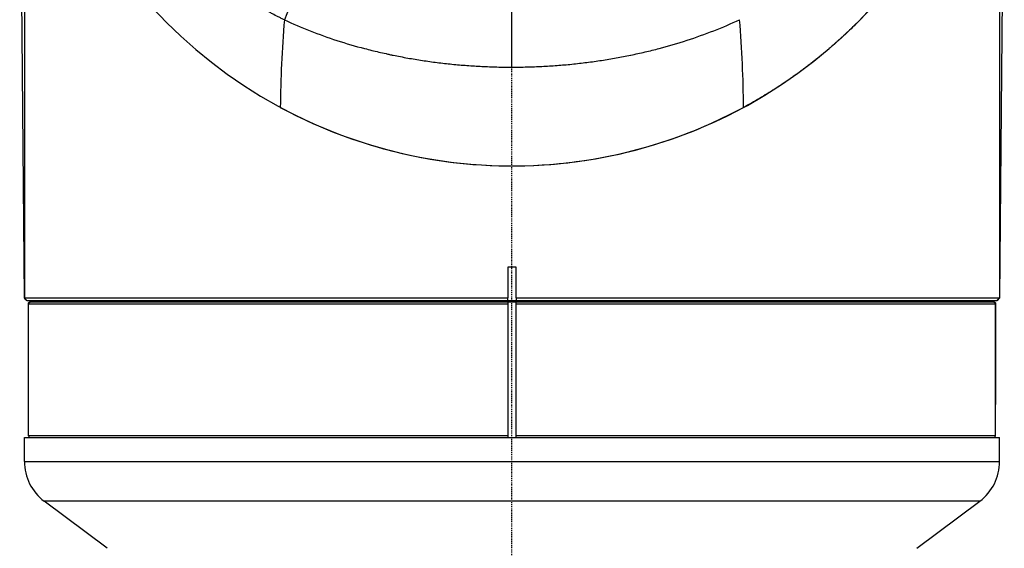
# Model space of a CAD drawing. Header units: millimetres. Extents: x 0 to 4378, y 0 to 2376.
# Tile 82 of 256: x 772 to 891, y 1145 to 1209. Entities that reach past the tile are written whole.
import ezdxf

# ---------------------------------------------------------------- set-up
doc = ezdxf.new("R2010")
doc.units = ezdxf.units.MM
doc.header["$LTSCALE"] = 0.2
doc.linetypes.add('CENTER2', pattern=[1.125, 0.75, -0.125, 0.125, -0.125])
doc.layers.add('02_Center Line', color=1, linetype='CENTER2')

# ---------------------------------------------------------------- blocks, each defined once
blk = doc.blocks.new('A$C994008f5')
for p, q in [((-58.97, 600.5), (-58.97, 540.1)), ((59.03, 600.5), (59.03, 540.1)), ((-59.54, 598.5), (-59, 540.1)), ((59.06, 540.1), (59.6, 598.5)), ((-0.47, 543.8), (-0.47, 540.1)), ((0.53, 543.8), (-0.47, 543.8)), ((0.53, 540.1), (0.53, 543.8)), ((-59, 540.1), (-59, 540.1)), ((-58.97, 540.1), (-59, 540.1)), ((-58.97, 540.1), (-0.47, 540.1)), ((-58.67, 539.8), (-58.97, 540.1)), ((-58.69, 539.8), (58.75, 539.8)), ((-49.37, 539.8), (-49.37, 539.6)), ((-4.14, 539.6), (-4.14, 539.8)), ((-3.51, 539.6), (-3.51, 539.8)), ((-0.47, 539.8), (-0.47, 540.1)), ((0.53, 540.1), (59.06, 540.1)), ((0.53, 540.1), (0.53, 539.8)), ((3.57, 539.8), (3.57, 539.6)), ((4.2, 539.6), (4.2, 539.8)), ((49.43, 539.8), (49.43, 539.6)), ((59.03, 540.1), (58.73, 539.8)), ((58.73, 539.8), (59.03, 540.1)), ((59.06, 540.1), (59.06, 540.1)), ((-58.47, 539.4), (-0.47, 539.4)), ((-58.47, 523.4), (-58.47, 539.4)), ((58.33, 539.6), (-58.27, 539.6)), ((-0.47, 539.6), (-0.47, 523.2)), ((0.53, 523.2), (0.53, 539.6)), ((0.53, 539.4), (58.53, 539.4)), ((58.33, 539.6), (58.35, 539.6)), ((58.53, 523.4), (58.53, 539.4)), ((-58.97, 523.2), (59.03, 523.2)), ((-58.97, 520.3), (-58.97, 523.2)), ((-0.47, 523.4), (-58.47, 523.4)), ((58.53, 523.4), (0.53, 523.4)), ((59.03, 520.3), (59.03, 523.2)), ((-58.97, 520.3), (59.03, 520.3)), ((56.63, 515.5), (-56.57, 515.5)), ((-48.97, 509.8), (-56.57, 515.5)), ((49.03, 509.8), (56.63, 515.5))]:
    blk.add_line(p, q)
for centre, radius, start, end in [((-58.27, 539.4), 0.2, 89.9972, 179.9993), ((58.33, 539.4), 0.2, 60.5252, 90), ((-58.27, 523.4), 0.2, 180, 270), ((58.33, 523.4), 0.2, 270, 360), ((-52.97, 520.3), 6, 180, 233.1302), ((53.03, 520.3), 6, 306.8698, 360)]:
    blk.add_arc(centre, radius, start, end)
for centre, major_axis, ratio, start_param, end_param in [((0.03, 615.07), (-41.72, -41.72), 1, 5.738216, 8.402223), ((26.47, 589.54), (87.77, 200.29), 0.199893, 1.680134, 1.736772), ((-9.05, 557.2), (-1.45, -237.01), 0.037961, 1.616698, 1.659656), ((-5.59, 578.73), (7.46, 59.98), 0.352677, 1.697634, 1.877156), ((5.01, 578.12), (-7.3, 59.93), 0.364808, 4.415716, 4.59527), ((58.33, 539.4), (0.098, 0.174), 0.99998, 5.225014, 6.283185)]:
    blk.add_ellipse(centre, major_axis=major_axis, ratio=ratio, start_param=start_param, end_param=end_param)
for points, knots in [([(-27.51, 573.76), (-27.64, 573.81), (-27.76, 573.86), (-28.01, 573.98), (-28.13, 574.04), (-28.49, 574.22), (-28.73, 574.35), (-29.08, 574.54), (-29.2, 574.61), (-29.35, 574.69), (-29.38, 574.7), (-29.44, 574.73), (-29.47, 574.75), (-29.56, 574.8), (-29.62, 574.83), (-29.91, 574.99), (-30.14, 575.12), (-30.61, 575.38), (-30.84, 575.51), (-31.31, 575.77), (-31.54, 575.9), (-31.88, 576.1), (-32, 576.16), (-32.17, 576.26), (-32.23, 576.3), (-32.3, 576.34), (-32.31, 576.35), (-32.34, 576.36), (-32.36, 576.37), (-32.4, 576.4), (-32.43, 576.41), (-32.57, 576.5), (-32.68, 576.58), (-32.91, 576.73), (-33.02, 576.81), (-33.23, 576.97), (-33.34, 577.05), (-33.56, 577.23), (-33.67, 577.31), (-33.88, 577.49), (-33.98, 577.58), (-34.19, 577.77), (-34.3, 577.86), (-34.5, 578.05), (-34.61, 578.15), (-34.81, 578.35), (-34.91, 578.45), (-35.11, 578.65), (-35.21, 578.75), (-35.4, 578.96), (-35.5, 579.06), (-35.69, 579.28), (-35.78, 579.39), (-35.97, 579.61), (-36.06, 579.72), (-36.19, 579.89), (-36.24, 579.95), (-36.3, 580.04), (-36.32, 580.06), (-36.35, 580.11), (-36.36, 580.12), (-36.39, 580.15), (-36.4, 580.17), (-36.42, 580.2), (-36.43, 580.21), (-36.45, 580.24), (-36.46, 580.26), (-36.49, 580.3), (-36.51, 580.33), (-36.58, 580.42), (-36.62, 580.48), (-36.74, 580.66), (-36.83, 580.78), (-36.99, 581.02), (-37.08, 581.14), (-37.32, 581.5), (-37.49, 581.74), (-37.97, 582.46), (-38.29, 582.95), (-38.91, 583.94), (-39.21, 584.43), (-40.1, 585.93), (-40.67, 586.95), (-41.48, 588.49), (-41.74, 589.01), (-42.25, 590.05), (-42.5, 590.58), (-43.21, 592.17), (-43.66, 593.24), (-44.49, 595.4), (-44.87, 596.5), (-45.57, 598.71), (-45.88, 599.82), (-46.22, 601.23), (-46.29, 601.51), (-46.42, 602.07), (-46.48, 602.35), (-46.6, 602.92), (-46.65, 603.2), (-46.76, 603.77), (-46.82, 604.06), (-46.88, 604.41), (-46.89, 604.48), (-46.91, 604.63), (-46.93, 604.7), (-46.96, 604.91), (-46.99, 605.05), (-47.02, 605.27), (-47.03, 605.34), (-47.05, 605.48), (-47.06, 605.55), (-47.09, 605.7), (-47.1, 605.77), (-47.11, 605.87), (-47.12, 605.91), (-47.13, 605.98), (-47.13, 606.02), (-47.16, 606.2), (-47.18, 606.34), (-47.21, 606.55), (-47.21, 606.63), (-47.23, 606.77), (-47.24, 606.84), (-47.26, 606.95), (-47.26, 606.98), (-47.27, 607.06), (-47.27, 607.09), (-47.29, 607.2), (-47.29, 607.27), (-47.31, 607.42), (-47.32, 607.49), (-47.34, 607.63), (-47.34, 607.7), (-47.36, 607.85), (-47.37, 607.92), (-47.38, 608.06), (-47.39, 608.13), (-47.41, 608.35), (-47.42, 608.49), (-47.44, 608.71), (-47.45, 608.78), (-47.46, 608.92), (-47.47, 609), (-47.48, 609.21), (-47.49, 609.36), (-47.51, 609.65), (-47.52, 609.79), (-47.54, 610.08), (-47.55, 610.22), (-47.57, 610.65), (-47.59, 610.94), (-47.64, 612.39), (-47.63, 613.54), (-47.56, 615.27), (-47.53, 615.85), (-47.43, 617), (-47.37, 617.58), (-47.16, 619.3), (-46.98, 620.44), (-46.74, 621.58)], [0, 0, 0, 0, 0.0078125, 0.0078125, 0.015625, 0.015625, 0.03125, 0.03125, 0.0390625, 0.0390625, 0.0410156, 0.0410156, 0.0429687, 0.0429687, 0.046875, 0.046875, 0.0625, 0.0625, 0.078125, 0.078125, 0.09375, 0.09375, 0.1015625, 0.1015625, 0.1054688, 0.1054688, 0.1064453, 0.1064453, 0.1074219, 0.1074219, 0.109375, 0.109375, 0.1171875, 0.1171875, 0.125, 0.125, 0.1328125, 0.1328125, 0.140625, 0.140625, 0.1484375, 0.1484375, 0.15625, 0.15625, 0.1640625, 0.1640625, 0.171875, 0.171875, 0.1796875, 0.1796875, 0.1875, 0.1875, 0.1953125, 0.1953125, 0.203125, 0.203125, 0.2070312, 0.2070312, 0.2089844, 0.2089844, 0.2099609, 0.2099609, 0.2109375, 0.2109375, 0.2119141, 0.2119141, 0.2128906, 0.2128906, 0.2148437, 0.2148437, 0.21875, 0.21875, 0.2265625, 0.2265625, 0.234375, 0.234375, 0.25, 0.25, 0.28125, 0.28125, 0.3125, 0.3125, 0.375, 0.375, 0.40625, 0.40625, 0.4375, 0.4375, 0.5, 0.5, 0.5625, 0.5625, 0.625, 0.625, 0.640625, 0.640625, 0.65625, 0.65625, 0.671875, 0.671875, 0.6875, 0.6875, 0.6914062, 0.6914062, 0.6953125, 0.6953125, 0.703125, 0.703125, 0.7070312, 0.7070312, 0.7109375, 0.7109375, 0.7148438, 0.7148438, 0.7167969, 0.7167969, 0.71875, 0.71875, 0.7265625, 0.7265625, 0.7304688, 0.7304688, 0.734375, 0.734375, 0.7363281, 0.7363281, 0.7382813, 0.7382813, 0.7421875, 0.7421875, 0.7460938, 0.7460938, 0.75, 0.75, 0.7539062, 0.7539062, 0.7578125, 0.7578125, 0.765625, 0.765625, 0.7695312, 0.7695312, 0.7734375, 0.7734375, 0.78125, 0.78125, 0.7890625, 0.7890625, 0.796875, 0.796875, 0.8125, 0.8125, 0.875, 0.875, 0.90625, 0.90625, 0.9375, 0.9375, 1, 1, 1, 1]), ([(57.75, 612.59), (57.85, 612.01), (57.93, 611.43), (58, 610.85), (58.03, 610.56), (58.06, 610.27), (58.08, 609.98), (58.1, 609.69), (58.12, 609.4), (58.14, 609.11), (58.16, 608.53), (58.17, 607.95), (58.17, 607.37), (58.16, 606.79), (58.13, 606.21), (58.08, 605.63), (57.99, 604.47), (57.83, 603.31), (57.59, 602.16), (57.53, 601.87), (57.47, 601.59), (57.4, 601.3), (57.39, 601.27), (57.39, 601.24), (57.38, 601.2), (57.35, 601.09), (57.32, 600.98), (57.3, 600.87), (57.26, 600.73), (57.23, 600.59), (57.19, 600.44), (57.15, 600.3), (57.12, 600.16), (57.08, 600.01), (57.06, 599.94), (57.04, 599.87), (57.02, 599.8), (57, 599.73), (56.98, 599.66), (56.96, 599.59), (56.92, 599.44), (56.88, 599.3), (56.84, 599.16), (56.83, 599.09), (56.8, 599.02), (56.78, 598.95), (56.76, 598.87), (56.74, 598.8), (56.72, 598.73), (56.7, 598.66), (56.68, 598.59), (56.66, 598.52), (56.64, 598.45), (56.62, 598.38), (56.6, 598.31), (56.58, 598.23), (56.56, 598.16), (56.54, 598.09), (56.52, 598.06), (56.51, 598.02), (56.5, 597.99), (56.49, 597.95), (56.48, 597.91), (56.47, 597.88), (56.45, 597.81), (56.43, 597.74), (56.41, 597.67), (56.38, 597.6), (56.36, 597.52), (56.34, 597.45), (56.3, 597.31), (56.25, 597.17), (56.2, 597.03), (56.19, 596.99), (56.18, 596.96), (56.17, 596.92), (56.16, 596.89), (56.15, 596.85), (56.14, 596.82), (56.11, 596.75), (56.09, 596.67), (56.07, 596.6), (56.04, 596.53), (56.02, 596.46), (56, 596.39), (55.97, 596.32), (55.95, 596.25), (55.93, 596.18), (55.88, 596.04), (55.83, 595.9), (55.78, 595.76), (55.76, 595.69), (55.73, 595.62), (55.71, 595.55), (55.68, 595.47), (55.66, 595.4), (55.63, 595.33), (55.23, 594.21), (54.8, 593.09), (54.32, 591.97), (53.85, 590.86), (53.34, 589.76), (52.79, 588.66), (52.24, 587.57), (51.66, 586.48), (51.03, 585.41), (50.41, 584.33), (49.74, 583.27), (49.04, 582.22), (48.34, 581.17), (47.59, 580.13), (46.81, 579.11), (46.02, 578.09), (45.2, 577.09), (44.33, 576.1), (43.46, 575.11), (42.55, 574.14), (41.6, 573.2), (41.36, 572.96), (41.12, 572.73), (40.88, 572.49), (40.63, 572.26), (40.39, 572.03), (40.14, 571.8), (40.08, 571.74), (40.01, 571.68), (39.95, 571.62), (39.89, 571.57), (39.83, 571.51), (39.76, 571.45), (39.75, 571.44), (39.73, 571.42), (39.71, 571.41), (39.7, 571.39), (39.68, 571.38), (39.67, 571.36), (39.64, 571.34), (39.6, 571.31), (39.57, 571.28), (39.51, 571.22), (39.45, 571.16), (39.38, 571.11), (39.26, 570.99), (39.13, 570.88), (39, 570.77), (38.87, 570.65), (38.74, 570.54), (38.61, 570.43), (38.48, 570.32), (38.35, 570.2), (38.22, 570.09), (38.09, 569.98), (37.95, 569.87), (37.82, 569.76), (37.69, 569.65), (37.56, 569.54), (37.42, 569.43), (37.29, 569.32), (37.15, 569.21), (37.02, 569.1), (36.88, 568.99), (36.74, 568.88), (36.61, 568.77), (36.47, 568.67), (36.33, 568.56), (36.2, 568.45), (36.06, 568.34), (35.92, 568.24), (35.78, 568.13), (35.64, 568.02), (35.5, 567.92), (35.36, 567.81), (35.22, 567.71), (35.07, 567.6), (34.93, 567.5), (34.79, 567.39), (34.65, 567.29), (34.5, 567.18), (34.47, 567.16), (34.43, 567.13), (34.39, 567.11), (34.38, 567.09), (34.36, 567.08), (34.34, 567.07), (34.32, 567.05), (34.3, 567.04), (34.29, 567.03), (34.21, 566.98), (34.14, 566.93), (34.07, 566.87), (33.92, 566.77), (33.78, 566.67), (33.63, 566.57), (33.48, 566.47), (33.34, 566.37), (33.19, 566.27), (33.11, 566.21), (33.04, 566.16), (32.96, 566.11), (32.89, 566.06), (32.82, 566.01), (32.74, 565.96), (32.44, 565.77), (32.14, 565.57), (31.84, 565.37), (31.23, 564.98), (30.61, 564.6), (29.98, 564.23), (29.66, 564.05), (29.34, 563.86), (29.02, 563.68), (28.7, 563.5), (28.38, 563.32), (28.05, 563.14)], [0, 0, 0, 0, 0.031249, 0.031249, 0.031249, 0.046875, 0.046875, 0.046875, 0.062497, 0.062497, 0.062497, 0.093748, 0.093748, 0.093748, 0.124997, 0.124997, 0.124997, 0.187514, 0.187514, 0.187514, 0.203137, 0.203137, 0.203137, 0.204896, 0.204896, 0.204896, 0.210948, 0.210948, 0.210948, 0.21876, 0.21876, 0.21876, 0.226572, 0.226572, 0.226572, 0.230479, 0.230479, 0.230479, 0.234384, 0.234384, 0.234384, 0.242196, 0.242196, 0.242196, 0.246101, 0.246101, 0.246101, 0.250008, 0.250008, 0.250008, 0.253913, 0.253913, 0.253913, 0.25782, 0.25782, 0.25782, 0.261725, 0.261725, 0.261725, 0.263679, 0.263679, 0.263679, 0.265631, 0.265631, 0.265631, 0.269538, 0.269538, 0.269538, 0.273443, 0.273443, 0.273443, 0.281254, 0.281254, 0.281254, 0.283207, 0.283207, 0.283207, 0.285163, 0.285163, 0.285163, 0.289067, 0.289067, 0.289067, 0.292973, 0.292973, 0.292973, 0.296878, 0.296878, 0.296878, 0.30469, 0.30469, 0.30469, 0.308597, 0.308597, 0.308597, 0.312502, 0.312502, 0.312502, 0.375002, 0.375002, 0.375002, 0.437504, 0.437504, 0.437504, 0.500005, 0.500005, 0.500005, 0.562505, 0.562505, 0.562505, 0.625009, 0.625009, 0.625009, 0.687513, 0.687513, 0.687513, 0.750017, 0.750017, 0.750017, 0.765641, 0.765641, 0.765641, 0.781265, 0.781265, 0.781265, 0.785171, 0.785171, 0.785171, 0.789077, 0.789077, 0.789077, 0.790053, 0.790053, 0.790053, 0.79103, 0.79103, 0.79103, 0.792983, 0.792983, 0.792983, 0.796889, 0.796889, 0.796889, 0.804701, 0.804701, 0.804701, 0.812512, 0.812512, 0.812512, 0.820325, 0.820325, 0.820325, 0.828136, 0.828136, 0.828136, 0.835949, 0.835949, 0.835949, 0.843758, 0.843758, 0.843758, 0.851572, 0.851572, 0.851572, 0.859384, 0.859384, 0.859384, 0.867196, 0.867196, 0.867196, 0.875007, 0.875007, 0.875007, 0.882821, 0.882821, 0.882821, 0.89063, 0.89063, 0.89063, 0.892585, 0.892585, 0.892585, 0.89356, 0.89356, 0.89356, 0.894536, 0.894536, 0.894536, 0.898443, 0.898443, 0.898443, 0.906255, 0.906255, 0.906255, 0.914066, 0.914066, 0.914066, 0.917972, 0.917972, 0.917972, 0.921879, 0.921879, 0.921879, 0.937503, 0.937503, 0.937503, 0.96875, 0.96875, 0.96875, 0.984376, 0.984376, 0.984376, 1, 1, 1, 1]), ([(-27.51, 573.76), (-26.5, 573.27), (-25.46, 572.82), (-24.4, 572.41), (-23.34, 571.99), (-22.26, 571.6), (-21.16, 571.25), (-20.05, 570.89), (-18.93, 570.56), (-17.8, 570.27), (-17.23, 570.12), (-16.65, 569.98), (-16.08, 569.84), (-15.79, 569.78), (-15.5, 569.71), (-15.21, 569.65), (-15.07, 569.61), (-14.92, 569.58), (-14.78, 569.55), (-14.64, 569.52), (-14.49, 569.49), (-14.35, 569.46), (-14.35, 569.46), (-14.34, 569.46), (-14.34, 569.46), (-14.05, 569.4), (-13.76, 569.34), (-13.47, 569.29), (-13.17, 569.23), (-12.88, 569.18), (-12.59, 569.12), (-12, 569.02), (-11.41, 568.92), (-10.81, 568.83), (-10.22, 568.74), (-9.62, 568.66), (-9.03, 568.58), (-8.43, 568.51), (-7.84, 568.44), (-7.24, 568.38), (-7.24, 568.38), (-7.23, 568.38), (-7.23, 568.38), (-6.63, 568.32), (-6.03, 568.27), (-5.42, 568.22), (-4.82, 568.18), (-4.22, 568.14), (-3.61, 568.11), (-3.01, 568.08), (-2.4, 568.06), (-1.79, 568.04), (-1.49, 568.03), (-1.19, 568.03), (-0.88, 568.02), (-0.59, 568.02), (-0.29, 568.02), (0.01, 568.02)], [0, 0, 0, 0, 0.1250875, 0.1250875, 0.1250875, 0.2501809, 0.2501809, 0.2501809, 0.3752711, 0.3752711, 0.3752711, 0.4378122, 0.4378122, 0.4378122, 0.4690812, 0.4690812, 0.4690812, 0.4847153, 0.4847153, 0.4847153, 0.5, 0.5, 0.5, 0.5003491, 0.5003491, 0.5003491, 0.5316176, 0.5316176, 0.5316176, 0.5628881, 0.5628881, 0.5628881, 0.6254328, 0.6254328, 0.6254328, 0.6879786, 0.6879786, 0.6879786, 0.75, 0.75, 0.75, 0.7505211, 0.7505211, 0.7505211, 0.813063, 0.813063, 0.813063, 0.8756081, 0.8756081, 0.8756081, 0.9381533, 0.9381533, 0.9381533, 0.9694249, 0.9694249, 0.9694249, 1, 1, 1, 1]), ([(0.01, 568.02), (0.01, 568.02), (0.02, 568.02), (0.03, 568.02), (0.33, 568.02), (0.63, 568.02), (0.94, 568.03), (1.24, 568.03), (1.54, 568.04), (1.85, 568.04), (2.45, 568.06), (3.06, 568.08), (3.66, 568.11), (4.27, 568.14), (4.87, 568.18), (5.48, 568.23), (6.08, 568.27), (6.67, 568.32), (7.27, 568.38), (7.27, 568.39), (7.28, 568.39), (7.28, 568.39), (7.88, 568.45), (8.48, 568.52), (9.08, 568.59), (9.68, 568.67), (10.27, 568.75), (10.86, 568.84), (11.46, 568.93), (12.05, 569.03), (12.64, 569.13), (13.22, 569.24), (13.8, 569.35), (14.38, 569.47), (14.39, 569.47), (14.39, 569.47), (14.39, 569.47), (14.97, 569.59), (15.55, 569.72), (16.13, 569.86), (16.71, 569.99), (17.28, 570.13), (17.85, 570.28), (18.98, 570.58), (20.11, 570.91), (21.21, 571.27), (22.31, 571.63), (23.4, 572.01), (24.46, 572.43), (25.52, 572.84), (26.56, 573.29), (27.57, 573.76)], [0, 0, 0, 0, 0.0006945, 0.0006945, 0.0006945, 0.0319212, 0.0319212, 0.0319212, 0.0631481, 0.0631481, 0.0631481, 0.1256034, 0.1256034, 0.1256034, 0.1880613, 0.1880613, 0.1880613, 0.25, 0.25, 0.25, 0.2505229, 0.2505229, 0.2505229, 0.3129807, 0.3129807, 0.3129807, 0.3754321, 0.3754321, 0.3754321, 0.4378847, 0.4378847, 0.4378847, 0.5, 0.5, 0.5, 0.500346, 0.500346, 0.500346, 0.5628111, 0.5628111, 0.5628111, 0.6252711, 0.6252711, 0.6252711, 0.7501813, 0.7501813, 0.7501813, 0.8750874, 0.8750874, 0.8750874, 1, 1, 1, 1]), ([(-28.01, 563.15), (-24.61, 561.32), (-20.94, 559.77), (-13.07, 557.39), (-8.95, 556.6), (0.9, 555.81), (6.49, 556.16), (17.77, 558.48), (23.19, 560.52), (28.05, 563.14)], [0.000001, 0.000001, 0.000001, 0.000001, 1.281319, 1.281319, 2.566146, 2.566146, 4.25842, 4.25842, 6.092121, 6.092121, 6.092121, 6.092121]), ([(-59, 540.1), (-58.96, 540.07), (-58.93, 540.03), (-58.79, 539.9), (-58.74, 539.85), (-58.69, 539.8)], [-0.0657855, -0.0657855, -0.0657855, -0.0657855, -0.02498505, -0.02498505, 0, 0, 0, 0]), ([(59.06, 540.1), (59.02, 540.07), (58.99, 540.03), (58.85, 539.9), (58.8, 539.85), (58.75, 539.8)], [0, 0, 0, 0, 0.01911077, 0.01911077, 0.03081421, 0.03081421, 0.03081421, 0.03081421]), ([(-58.49, 539.4), (-58.49, 539.42), (-58.48, 539.44), (-58.47, 539.48), (-58.46, 539.5), (-58.43, 539.54), (-58.42, 539.55), (-58.38, 539.58), (-58.36, 539.59), (-58.33, 539.6), (-58.32, 539.6), (-58.3, 539.6), (-58.3, 539.6), (-58.29, 539.6), (-58.29, 539.6), (-58.29, 539.6), (-58.29, 539.6), (-58.29, 539.6), (-58.29, 539.6), (-58.29, 539.6), (-58.29, 539.6), (-58.29, 539.6)], [0, 0, 0, 0, 0.00642821, 0.00642821, 0.01294216, 0.01294216, 0.01944803, 0.01944803, 0.02594752, 0.02594752, 0.02916366, 0.02916366, 0.03078921, 0.03078921, 0.03109376, 0.03109376, 0.03132218, 0.03132218, 0.031365, 0.031365, 0.03138484, 0.03138484, 0.03138484, 0.03138484]), ([(58.35, 539.6), (58.35, 539.6), (58.35, 539.6), (58.35, 539.6), (58.35, 539.6), (58.36, 539.6), (58.36, 539.6), (58.37, 539.6), (58.37, 539.6), (58.39, 539.6), (58.4, 539.59), (58.42, 539.59), (58.44, 539.58), (58.48, 539.55), (58.49, 539.54), (58.52, 539.51), (58.53, 539.49), (58.54, 539.45), (58.55, 539.42), (58.55, 539.4)], [0, 0, 0, 0, 0.00037059, 0.00037059, 0.00074276, 0.00074276, 0.00148634, 0.00148634, 0.00296637, 0.00296637, 0.00586907, 0.00586907, 0.01186337, 0.01186337, 0.01785757, 0.01785757, 0.02385166, 0.02385166, 0.0313927, 0.0313927, 0.0313927, 0.0313927])]:
    blk.add_open_spline(points, degree=3, knots=knots)
for points in [[(-58.47, 539.4), (-58.48, 539.4), (-58.49, 539.4), (-58.49, 539.4)], [(-58.49, 539.4), (-58.49, 539.4), (-58.49, 539.4), (-58.49, 539.4)], [(-58.47, 527.2), (-58.47, 531.33), (-58.47, 535.52), (-58.48, 539.4)], [(-58.29, 539.6), (-58.28, 539.6), (-58.28, 539.6), (-58.27, 539.6)], [(58.55, 539.4), (58.55, 539.4), (58.54, 539.4), (58.53, 539.4)], [(58.54, 539.4), (58.53, 535.52), (58.53, 531.33), (58.53, 527.2)]]:
    blk.add_open_spline(points, degree=3)
at = {"layer": '02_Center Line'}
blk.add_line((0, 0), (0, 1154.52), dxfattribs=at)

msp = doc.modelspace()

# ---------------------------------------------------------------- block references
msp.add_blockref('A$C994008f5', (831.381, 635.188))

doc.saveas('drawing.dxf')
